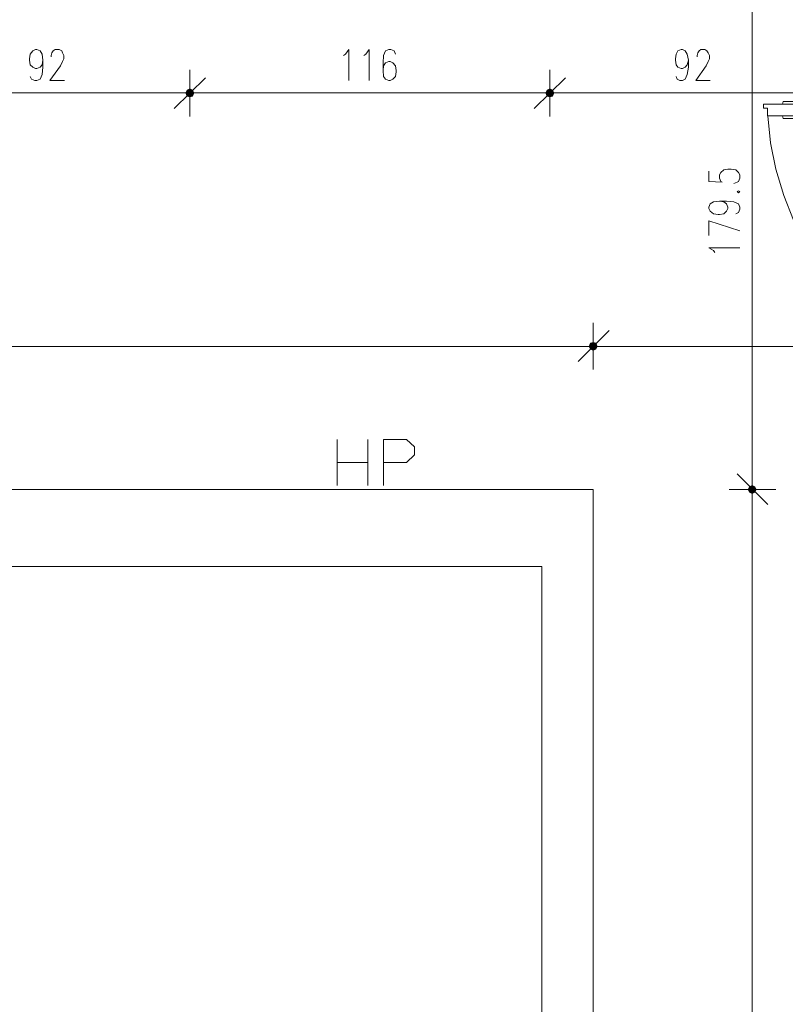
# Model space of a CAD drawing. Header units: millimetres. Extents: x -1256 to 4744, y -2264 to 706.
# Tile 41 of 62: x 2664 to 2911, y -200 to 118. Entities that reach past the tile are written whole.
import ezdxf

# ---------------------------------------------------------------- set-up
doc = ezdxf.new("R2010")
doc.units = ezdxf.units.MM
doc.header["$LTSCALE"] = 0.2
doc.layers.add('C00-00-00', color=7, linetype='Continuous')
doc.layers.add('CB9-B9-B9', color=7, linetype='Continuous', true_color=0xb9b9b9)

msp = doc.modelspace()

# ---------------------------------------------------------------- hatches: boundary and pattern name
at = {"layer": 'C00-00-00'}
h = msp.add_hatch(color=256, dxfattribs=at)
h.dxf.hatch_style = 2
h.paths.add_polyline_path([(2719.212, 95.395), (2718.362, 94.969), (2720.055, 94.969)])
h = msp.add_hatch(color=256, dxfattribs=at)
h.dxf.hatch_style = 2
h.paths.add_polyline_path([(2720.055, 94.969), (2718.362, 94.969), (2719.212, 95.395)])
h = msp.add_hatch(color=256, dxfattribs=at)
h.dxf.hatch_style = 2
h.paths.add_polyline_path([(2835.202, 95.395), (2834.356, 94.969), (2836.049, 94.969)])
h = msp.add_hatch(color=256, dxfattribs=at)
h.dxf.hatch_style = 2
h.paths.add_polyline_path([(2836.049, 94.969), (2834.356, 94.969), (2835.202, 95.395)])
h = msp.add_hatch(color=256, dxfattribs=at)
h.dxf.hatch_style = 2
h.paths.add_polyline_path([(2718.362, 94.969), (2717.94, 94.123), (2720.48, 94.123)])
h = msp.add_hatch(color=256, dxfattribs=at)
h.dxf.hatch_style = 2
h.paths.add_polyline_path([(2720.48, 94.123), (2717.94, 94.123), (2718.362, 94.969)])
h = msp.add_hatch(color=256, dxfattribs=at)
h.dxf.hatch_style = 2
h.paths.add_polyline_path([(2717.94, 94.123), (2718.362, 93.067), (2720.055, 93.067)])
h = msp.add_hatch(color=256, dxfattribs=at)
h.dxf.hatch_style = 2
h.paths.add_polyline_path([(2717.94, 94.123), (2720.48, 94.123), (2720.055, 93.067)])
h = msp.add_hatch(color=256, dxfattribs=at)
h.dxf.hatch_style = 2
h.paths.add_polyline_path([(2720.055, 93.067), (2720.48, 94.123), (2717.94, 94.123)])
h = msp.add_hatch(color=256, dxfattribs=at)
h.dxf.hatch_style = 2
h.paths.add_polyline_path([(2720.055, 93.067), (2718.362, 93.067), (2717.94, 94.123)])
h = msp.add_hatch(color=256, dxfattribs=at)
h.dxf.hatch_style = 2
h.paths.add_polyline_path([(2718.362, 94.969), (2720.055, 94.969), (2720.48, 94.123)])
h = msp.add_hatch(color=256, dxfattribs=at)
h.dxf.hatch_style = 2
h.paths.add_polyline_path([(2720.48, 94.123), (2720.055, 94.969), (2718.362, 94.969)])
h = msp.add_hatch(color=256, dxfattribs=at)
h.dxf.hatch_style = 2
h.paths.add_polyline_path([(2718.362, 93.067), (2720.055, 93.067), (2719.212, 92.855)])
h = msp.add_hatch(color=256, dxfattribs=at)
h.dxf.hatch_style = 2
h.paths.add_polyline_path([(2719.212, 92.855), (2720.055, 93.067), (2718.362, 93.067)])
h = msp.add_hatch(color=256, dxfattribs=at)
h.dxf.hatch_style = 2
h.paths.add_polyline_path([(2834.356, 94.969), (2833.934, 94.123), (2836.475, 94.123)])
h = msp.add_hatch(color=256, dxfattribs=at)
h.dxf.hatch_style = 2
h.paths.add_polyline_path([(2836.475, 94.123), (2833.934, 94.123), (2834.356, 94.969)])
h = msp.add_hatch(color=256, dxfattribs=at)
h.dxf.hatch_style = 2
h.paths.add_polyline_path([(2833.934, 94.123), (2834.356, 93.067), (2836.049, 93.067)])
h = msp.add_hatch(color=256, dxfattribs=at)
h.dxf.hatch_style = 2
h.paths.add_polyline_path([(2833.934, 94.123), (2836.475, 94.123), (2836.049, 93.067)])
h = msp.add_hatch(color=256, dxfattribs=at)
h.dxf.hatch_style = 2
h.paths.add_polyline_path([(2836.049, 93.067), (2836.475, 94.123), (2833.934, 94.123)])
h = msp.add_hatch(color=256, dxfattribs=at)
h.dxf.hatch_style = 2
h.paths.add_polyline_path([(2836.049, 93.067), (2834.356, 93.067), (2833.934, 94.123)])
h = msp.add_hatch(color=256, dxfattribs=at)
h.dxf.hatch_style = 2
h.paths.add_polyline_path([(2834.356, 94.969), (2836.049, 94.969), (2836.475, 94.123)])
h = msp.add_hatch(color=256, dxfattribs=at)
h.dxf.hatch_style = 2
h.paths.add_polyline_path([(2836.475, 94.123), (2836.049, 94.969), (2834.356, 94.969)])
h = msp.add_hatch(color=256, dxfattribs=at)
h.dxf.hatch_style = 2
h.paths.add_polyline_path([(2834.356, 93.067), (2836.049, 93.067), (2835.202, 92.855)])
h = msp.add_hatch(color=256, dxfattribs=at)
h.dxf.hatch_style = 2
h.paths.add_polyline_path([(2835.202, 92.855), (2836.049, 93.067), (2834.356, 93.067)])
h = msp.add_hatch(color=256, dxfattribs=at)
h.dxf.hatch_style = 2
h.paths.add_polyline_path([(2850.444, 12.419), (2847.903, 12.419), (2848.325, 13.479)])
h = msp.add_hatch(color=256, dxfattribs=at)
h.dxf.hatch_style = 2
h.paths.add_polyline_path([(2848.325, 13.479), (2847.903, 12.419), (2850.444, 12.419)])
h = msp.add_hatch(color=256, dxfattribs=at)
h.dxf.hatch_style = 2
h.paths.add_polyline_path([(2850.018, 13.479), (2848.325, 13.479), (2849.172, 13.691)])
h = msp.add_hatch(color=256, dxfattribs=at)
h.dxf.hatch_style = 2
h.paths.add_polyline_path([(2849.172, 13.691), (2848.325, 13.479), (2850.018, 13.479)])
h = msp.add_hatch(color=256, dxfattribs=at)
h.dxf.hatch_style = 2
h.paths.add_polyline_path([(2850.444, 12.419), (2850.018, 13.479), (2848.325, 13.479)])
h = msp.add_hatch(color=256, dxfattribs=at)
h.dxf.hatch_style = 2
h.paths.add_polyline_path([(2848.325, 13.479), (2850.018, 13.479), (2850.444, 12.419)])
h = msp.add_hatch(color=256, dxfattribs=at)
h.dxf.hatch_style = 2
h.paths.add_polyline_path([(2850.018, 11.572), (2850.444, 12.419), (2847.903, 12.419)])
h = msp.add_hatch(color=256, dxfattribs=at)
h.dxf.hatch_style = 2
h.paths.add_polyline_path([(2850.018, 11.572), (2848.325, 11.572), (2847.903, 12.419)])
h = msp.add_hatch(color=256, dxfattribs=at)
h.dxf.hatch_style = 2
h.paths.add_polyline_path([(2847.903, 12.419), (2848.325, 11.572), (2850.018, 11.572)])
h = msp.add_hatch(color=256, dxfattribs=at)
h.dxf.hatch_style = 2
h.paths.add_polyline_path([(2847.903, 12.419), (2850.444, 12.419), (2850.018, 11.572)])
h = msp.add_hatch(color=256, dxfattribs=at)
h.dxf.hatch_style = 2
h.paths.add_polyline_path([(2849.172, 11.151), (2850.018, 11.572), (2848.325, 11.572)])
h = msp.add_hatch(color=256, dxfattribs=at)
h.dxf.hatch_style = 2
h.paths.add_polyline_path([(2848.325, 11.572), (2850.018, 11.572), (2849.172, 11.151)])
h = msp.add_hatch(color=256, dxfattribs=at)
h.dxf.hatch_style = 2
h.paths.add_polyline_path([(2899.125, -33.722), (2899.55, -34.568), (2899.55, -32.875)])
h = msp.add_hatch(color=256, dxfattribs=at)
h.dxf.hatch_style = 2
h.paths.add_polyline_path([(2899.55, -32.875), (2899.55, -34.568), (2899.125, -33.722)])
h = msp.add_hatch(color=256, dxfattribs=at)
h.dxf.hatch_style = 2
h.paths.add_polyline_path([(2899.55, -34.568), (2900.397, -34.994), (2900.397, -32.454)])
h = msp.add_hatch(color=256, dxfattribs=at)
h.dxf.hatch_style = 2
h.paths.add_polyline_path([(2899.55, -34.568), (2899.55, -32.875), (2900.397, -32.454)])
h = msp.add_hatch(color=256, dxfattribs=at)
h.dxf.hatch_style = 2
h.paths.add_polyline_path([(2900.397, -32.454), (2899.55, -32.875), (2899.55, -34.568)])
h = msp.add_hatch(color=256, dxfattribs=at)
h.dxf.hatch_style = 2
h.paths.add_polyline_path([(2900.397, -32.454), (2900.397, -34.994), (2899.55, -34.568)])
h = msp.add_hatch(color=256, dxfattribs=at)
h.dxf.hatch_style = 2
h.paths.add_polyline_path([(2900.397, -34.994), (2900.397, -32.454), (2901.243, -32.875)])
h = msp.add_hatch(color=256, dxfattribs=at)
h.dxf.hatch_style = 2
h.paths.add_polyline_path([(2901.243, -32.875), (2900.397, -32.454), (2900.397, -34.994)])
h = msp.add_hatch(color=256, dxfattribs=at)
h.dxf.hatch_style = 2
h.paths.add_polyline_path([(2900.397, -34.994), (2901.243, -34.568), (2901.243, -32.875)])
h = msp.add_hatch(color=256, dxfattribs=at)
h.dxf.hatch_style = 2
h.paths.add_polyline_path([(2901.243, -32.875), (2901.243, -34.568), (2900.397, -34.994)])
h = msp.add_hatch(color=256, dxfattribs=at)
h.dxf.hatch_style = 2
h.paths.add_polyline_path([(2901.243, -34.568), (2901.243, -32.875), (2901.669, -33.722)])
h = msp.add_hatch(color=256, dxfattribs=at)
h.dxf.hatch_style = 2
h.paths.add_polyline_path([(2901.669, -33.722), (2901.243, -32.875), (2901.243, -34.568)])

# ---------------------------------------------------------------- linework, layer by layer
at = {"layer": 'C00-00-00', "lineweight": 0}
for points in [[(2900.397, -28.641), (2900.397, 140.902)], [(2671.795, 104.709), (2671.587, 103.224), (2670.949, 102.377), (2669.889, 101.956), (2669.468, 101.956), (2668.621, 102.377), (2667.774, 103.224), (2667.562, 104.709), (2667.562, 105.13), (2667.774, 106.611), (2668.621, 107.67), (2669.468, 108.096), (2669.889, 108.096), (2670.949, 107.67), (2671.587, 106.611), (2671.795, 104.709), (2671.795, 102.377), (2671.587, 100.05), (2670.949, 98.569), (2669.889, 98.148), (2669.255, 98.148), (2668.196, 98.569), (2667.774, 99.416)], [(2674.548, 105.764), (2674.548, 106.19), (2674.761, 107.036), (2675.182, 107.67), (2675.816, 108.096), (2677.089, 108.096), (2677.935, 107.67), (2678.144, 107.036), (2678.569, 106.19), (2678.569, 105.13), (2678.144, 104.283), (2677.51, 102.803), (2674.127, 98.148), (2678.782, 98.148)], [(2768.74, 106.19), (2769.374, 106.611), (2770.434, 108.096), (2770.434, 98.148)], [(2775.301, 106.19), (2775.935, 106.611), (2776.995, 108.096), (2776.995, 98.148)], [(2785.462, 106.611), (2785.037, 107.67), (2783.977, 108.096), (2783.343, 108.096), (2782.288, 107.67), (2781.65, 106.19), (2781.441, 103.862), (2781.441, 101.322), (2781.65, 99.416), (2782.288, 98.569), (2783.343, 98.148), (2783.769, 98.148), (2784.615, 98.569), (2785.462, 99.416), (2785.675, 100.897), (2785.675, 101.322), (2785.462, 102.803), (2784.615, 103.862), (2783.769, 104.283), (2783.343, 104.283), (2782.288, 103.862), (2781.65, 102.803), (2781.441, 101.322)], [(2879.867, 104.709), (2879.441, 103.224), (2878.807, 102.377), (2877.96, 101.956), (2877.535, 101.956), (2876.48, 102.377), (2875.842, 103.224), (2875.633, 104.709), (2875.633, 105.13), (2875.842, 106.611), (2876.48, 107.67), (2877.535, 108.096), (2877.96, 108.096), (2878.807, 107.67), (2879.441, 106.611), (2879.867, 104.709), (2879.867, 102.377), (2879.441, 100.05), (2878.807, 98.569), (2877.96, 98.148), (2877.114, 98.148), (2876.267, 98.569), (2875.842, 99.416)], [(2882.615, 105.764), (2882.615, 106.19), (2882.828, 107.036), (2883.254, 107.67), (2883.888, 108.096), (2885.156, 108.096), (2885.79, 107.67), (2886.215, 107.036), (2886.636, 106.19), (2886.636, 105.13), (2886.215, 104.283), (2885.581, 102.803), (2882.194, 98.148), (2886.849, 98.148)], [(2724.289, 98.994), (2714.128, 89.046)], [(2714.128, 89.046), (2724.289, 98.994)], [(2719.212, 86.502), (2719.212, 101.535)], [(2719.212, 101.535), (2719.212, 86.502)], [(2840.283, 98.994), (2830.122, 89.046)], [(2830.122, 89.046), (2840.283, 98.994)], [(2835.202, 86.502), (2835.202, 101.535)], [(2835.202, 101.535), (2835.202, 86.502)], [(2632.216, 94.123), (2714.128, 94.123)], [(2711.592, 94.123), (2726.616, 94.123)], [(2726.616, 94.123), (2711.592, 94.123)], [(2724.289, 94.123), (2830.122, 94.123)], [(2827.795, 94.123), (2842.61, 94.123)], [(2842.61, 94.123), (2827.795, 94.123)], [(2840.283, 94.123), (2922.199, 94.123)], [(2903.996, 89.255), (2903.996, 90.527)], [(2998.397, 90.527), (2903.996, 90.527)], [(2905.264, 86.715), (2905.264, 89.255), (2903.996, 89.255)], [(2910.132, 90.527), (2910.345, 91.374), (2915.213, 91.374), (2915.213, 90.527)], [(2905.264, 86.715), (2996.916, 86.715)], [(2910.132, 86.715), (2910.345, 85.868), (2915.213, 85.868)], [(2886.428, 68.933), (2886.428, 65.551), (2890.661, 65.338), (2890.236, 65.551), (2889.815, 66.606), (2889.815, 67.665), (2890.236, 68.512), (2891.295, 69.359), (2892.563, 69.572), (2893.623, 69.572), (2895.104, 69.359), (2895.95, 68.512), (2896.376, 67.665), (2896.376, 66.606), (2895.95, 65.551), (2895.529, 65.338), (2894.47, 64.912)], [(2889.815, 59.198), (2891.295, 58.985), (2892.142, 58.351), (2892.563, 57.292), (2892.563, 56.871), (2892.142, 56.024), (2891.295, 55.177), (2889.815, 54.964), (2889.389, 54.964), (2887.908, 55.177), (2886.849, 56.024), (2886.428, 56.871), (2886.428, 57.292), (2886.849, 58.351), (2887.908, 58.985), (2889.815, 59.198), (2892.142, 59.198), (2894.47, 58.985), (2895.95, 58.351), (2896.376, 57.292), (2896.376, 56.658), (2895.95, 55.603), (2895.104, 55.177)], [(2896.376, 49.675), (2886.428, 52.85), (2886.428, 48.191)], [(2888.33, 42.689), (2887.908, 43.323), (2886.428, 44.17), (2896.376, 44.17)], [(2849.172, 20.04), (2849.172, 5.011)], [(2849.172, 5.011), (2849.172, 20.04)], [(2844.304, 7.551), (2854.252, 17.5)], [(2854.252, 17.5), (2844.304, 7.551)], [(2844.304, 12.419), (2394.088, 12.419)], [(2856.792, 12.419), (2841.764, 12.419)], [(2841.764, 12.419), (2856.792, 12.419)], [(2997.129, 12.419), (2854.252, 12.419)], [(2766.625, -32.454), (2766.625, -17.638)], [(2776.573, -17.638), (2776.573, -32.454)], [(2781.65, -32.454), (2781.65, -17.638), (2789.062, -17.638), (2791.598, -19.965), (2791.598, -22.505), (2789.062, -25.046), (2781.65, -25.046)], [(2766.625, -25.046), (2776.573, -25.046)], [(2900.397, -41.129), (2900.397, -26.101)], [(2900.397, -26.101), (2900.397, -41.129)], [(2895.529, -28.641), (2905.477, -38.589)], [(2905.477, -38.589), (2895.529, -28.641)], [(2908.017, -33.722), (2892.989, -33.722)], [(2892.989, -33.722), (2908.017, -33.722)], [(2900.397, -472.717), (2900.397, -38.589)]]:
    msp.add_lwpolyline(points, dxfattribs=at)
for points in [[(2720.48, 94.123), (2720.055, 94.969), (2719.212, 95.395), (2718.362, 94.969), (2717.94, 94.123), (2718.362, 93.067), (2719.212, 92.855), (2720.055, 93.067)], [(2717.94, 94.123), (2718.362, 93.067), (2719.212, 92.855), (2720.055, 93.067), (2720.48, 94.123), (2720.055, 94.969), (2719.212, 95.395), (2718.362, 94.969)], [(2836.475, 94.123), (2836.049, 94.969), (2835.202, 95.395), (2834.356, 94.969), (2833.934, 94.123), (2834.356, 93.067), (2835.202, 92.855), (2836.049, 93.067)], [(2833.934, 94.123), (2834.356, 93.067), (2835.202, 92.855), (2836.049, 93.067), (2836.475, 94.123), (2836.049, 94.969), (2835.202, 95.395), (2834.356, 94.969)], [(2895.529, 62.376), (2895.95, 61.951), (2896.376, 62.376), (2895.95, 62.585)], [(2847.903, 12.419), (2848.325, 11.572), (2849.172, 11.151), (2850.018, 11.572), (2850.444, 12.419), (2850.018, 13.479), (2849.172, 13.691), (2848.325, 13.479)], [(2850.444, 12.419), (2850.018, 13.479), (2849.172, 13.691), (2848.325, 13.479), (2847.903, 12.419), (2848.325, 11.572), (2849.172, 11.151), (2850.018, 11.572)], [(2803.239, -477.798), (2832.662, -477.798), (2832.662, -58.49), (2394.726, -58.49), (2394.726, -33.722), (2849.172, -33.722), (2849.172, -477.798), (2895.738, -477.798), (2895.738, -510.82), (2803.239, -510.82)], [(2900.397, -32.454), (2899.55, -32.875), (2899.125, -33.722), (2899.55, -34.568), (2900.397, -34.994), (2901.243, -34.568), (2901.669, -33.722), (2901.243, -32.875)], [(2900.397, -34.994), (2901.243, -34.568), (2901.669, -33.722), (2901.243, -32.875), (2900.397, -32.454), (2899.55, -32.875), (2899.125, -33.722), (2899.55, -34.568)]]:
    msp.add_lwpolyline(points, close=True, dxfattribs=at)
at = {"layer": 'CB9-B9-B9', "lineweight": 0}
msp.add_lwpolyline([(3004.115, -3.452), (2995.435, -3.243), (2986.755, -2.397), (2978.292, -0.703), (2969.825, 1.837), (2961.779, 5.011), (2954.158, 9.032), (2946.75, 13.479), (2939.768, 18.772), (2933.415, 24.699), (2927.488, 31.047), (2922.199, 38.034), (2917.753, 45.442), (2913.732, 53.062), (2910.558, 61.104), (2908.017, 69.572), (2906.324, 78.035), (2905.477, 86.715)], dxfattribs=at)

doc.saveas('drawing.dxf')
